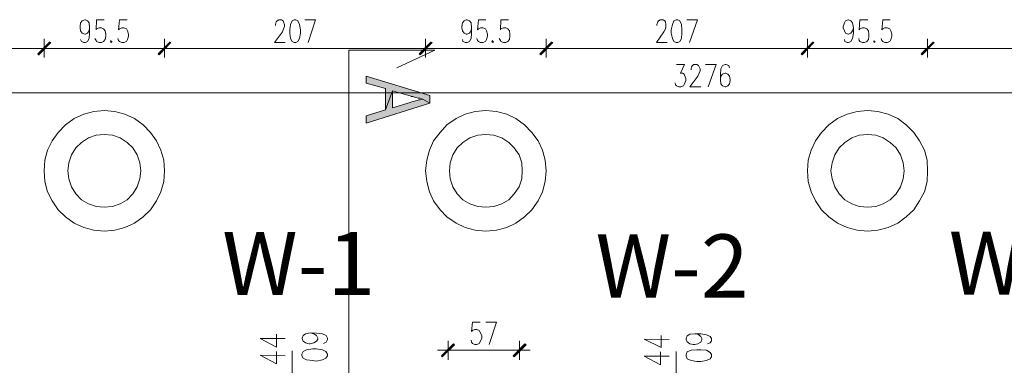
# Model space of a CAD drawing. Header units: inches. Extents: x -1441 to 3871, y -4351 to 2413.
# Tile 253 of 256: x 34 to 814, y 1682 to 1956. Entities that reach past the tile are written whole.
import ezdxf

# ---------------------------------------------------------------- set-up
doc = ezdxf.new("R2010")
doc.units = ezdxf.units.IN
doc.header["$MEASUREMENT"] = 0
doc.layers.add('at_Entity', color=7, linetype='Continuous')
doc.layers.add('at_Solid', color=7, linetype='Continuous')

msp = doc.modelspace()

# ---------------------------------------------------------------- hatches: boundary and pattern name
at = {"layer": 'at_Solid', "lineweight": 15}
for points in [[(48.31425, 1928.54522), (49.15862, 1927.73424), (57.62615, 1937.89528)], [(57.62615, 1937.89528), (48.73882, 1927.73424), (48.31425, 1928.54522)], [(58.47528, 1937.46594), (57.62615, 1937.89528), (48.73882, 1927.73424)], [(49.15862, 1927.73424), (57.62615, 1937.89528), (58.47528, 1937.46594)], [(152.86795, 1937.89528), (144.40042, 1927.73424), (143.55128, 1928.54522)], [(143.55128, 1928.54522), (144.40042, 1927.73424), (152.86795, 1937.89528)], [(153.71232, 1937.46594), (152.86795, 1937.89528), (144.40042, 1927.73424)], [(144.40042, 1927.73424), (152.86795, 1937.89528), (153.71232, 1937.46594)], [(359.85727, 1937.89528), (351.38974, 1927.73424), (350.5406, 1928.54522)], [(350.5406, 1928.54522), (351.38974, 1927.73424), (359.85727, 1937.89528)], [(360.70164, 1937.46594), (359.85727, 1937.89528), (351.38974, 1927.73424)], [(351.38974, 1927.73424), (359.85727, 1937.89528), (360.70164, 1937.46594)], [(455.51887, 1937.89528), (447.05134, 1927.73424), (446.20697, 1928.54522)], [(446.20697, 1928.54522), (447.05134, 1927.73424), (455.51887, 1937.89528)], [(456.36324, 1937.46594), (455.51887, 1937.89528), (447.05134, 1927.73424)], [(447.05134, 1927.73424), (455.51887, 1937.89528), (456.36324, 1937.46594)], [(662.50819, 1937.89528), (654.04066, 1927.73424), (653.19629, 1928.54522)], [(653.19629, 1928.54522), (654.04066, 1927.73424), (662.50819, 1937.89528)], [(663.35256, 1937.46594), (662.50819, 1937.89528), (654.04066, 1927.73424)], [(654.04066, 1927.73424), (662.50819, 1937.89528), (663.35256, 1937.46594)], [(757.74522, 1937.89528), (749.27769, 1927.73424), (748.43333, 1928.54522)], [(748.43333, 1928.54522), (749.27769, 1927.73424), (758.16979, 1937.89528)], [(758.59436, 1937.46594), (757.74522, 1937.89528), (749.27769, 1927.73424)], [(749.27769, 1927.73424), (758.16979, 1937.89528), (758.59436, 1937.46594)], [(359.00813, 1889.61844), (359.00813, 1895.53379), (308.63707, 1910.79919), (308.63707, 1905.26548), (323.87385, 1901.06749), (323.87385, 1884.13244), (329.37894, 1899.35014), (344.19115, 1895.10445), (344.19115, 1894.72281), (345.46009, 1894.72281), (346.73379, 1894.29347), (348.00273, 1893.86413), (349.69623, 1893.43479), (350.96517, 1893.43479), (352.23411, 1893.00545), (353.50304, 1892.57611)], [(359.00813, 1889.61844), (353.50304, 1892.57611), (352.65868, 1892.57611), (351.38974, 1892.14677), (350.1208, 1892.14677), (348.85187, 1891.71743), (347.57816, 1891.3358), (346.30922, 1890.90646), (344.61572, 1890.47712), (343.34678, 1890.04778), (329.37894, 1885.80209), (329.37894, 1899.35014), (323.87385, 1884.13244), (308.63707, 1879.45741), (308.63707, 1873.54206)], [(368.32003, 1689.40314), (368.74459, 1688.54446), (377.63192, 1698.7055)], [(368.74459, 1688.54446), (377.63192, 1698.7055), (378.47629, 1697.89452)], [(434.35243, 1698.7055), (425.88491, 1688.54446), (425.04054, 1689.40314)], [(435.20157, 1697.89452), (434.35243, 1698.7055), (425.88491, 1688.54446)]]:
    msp.add_hatch(color=7, dxfattribs=at).paths.add_polyline_path(points)

# ---------------------------------------------------------------- linework, layer by layer
at = {"layer": 'at_Entity', "color": 7, "lineweight": 15}
for p, q in [((81.75502, 1950.1553), (82.17482, 1953.11298)), ((82.17482, 1953.11298), (83.44853, 1954.83033)), ((83.44853, 1954.83033), (85.56183, 1955.64131)), ((85.56183, 1955.64131), (85.9864, 1955.64131)), ((85.9864, 1955.64131), (87.67991, 1954.83033)), ((87.67991, 1954.83033), (88.94884, 1953.11298)), ((88.94884, 1953.11298), (89.37341, 1949.29663)), ((94.87373, 1955.64131), (94.45393, 1947.62697)), ((100.80338, 1955.64131), (94.87373, 1955.64131)), ((113.07772, 1955.64131), (112.22858, 1947.62697)), ((119.00261, 1955.64131), (113.07772, 1955.64131)), ((236.67501, 1951.82496), (237.09958, 1953.97166)), ((236.67501, 1951.01398), (236.67501, 1951.82496)), ((237.09958, 1953.97166), (237.94872, 1954.83033)), ((237.94872, 1954.83033), (239.21765, 1955.64131)), ((239.21765, 1955.64131), (241.33573, 1955.64131)), ((241.33573, 1955.64131), (242.60466, 1954.83033)), ((242.60466, 1954.83033), (243.02446, 1953.97166)), ((243.02446, 1953.97166), (243.8736, 1951.82496)), ((243.8736, 1951.82496), (243.8736, 1950.1553)), ((248.52955, 1951.82496), (248.10498, 1947.62697)), ((249.79848, 1954.83033), (248.52955, 1951.82496)), ((251.49199, 1955.64131), (249.79848, 1954.83033)), ((252.76093, 1955.64131), (251.49199, 1955.64131)), ((254.45443, 1954.83033), (252.76093, 1955.64131)), ((255.72337, 1951.82496), (254.45443, 1954.83033)), ((256.57251, 1947.62697), (255.72337, 1951.82496)), ((259.95952, 1955.64131), (268.42228, 1955.64131)), ((268.42228, 1955.64131), (262.49739, 1937.46594)), ((384.40594, 1950.1553), (384.83051, 1953.11298)), ((384.83051, 1953.11298), (386.09945, 1954.83033)), ((386.09945, 1954.83033), (387.79296, 1955.64131)), ((387.79296, 1955.64131), (388.63732, 1955.64131)), ((388.63732, 1955.64131), (390.33083, 1954.83033)), ((390.33083, 1954.83033), (391.59977, 1953.11298)), ((391.59977, 1953.11298), (392.02433, 1949.29663)), ((397.52465, 1955.64131), (396.68028, 1947.62697)), ((403.4543, 1955.64131), (397.52465, 1955.64131)), ((415.30407, 1955.64131), (414.8795, 1947.62697)), ((421.23373, 1955.64131), (415.30407, 1955.64131)), ((538.90613, 1951.82496), (539.75527, 1953.97166)), ((538.90613, 1951.01398), (538.90613, 1951.82496)), ((539.75527, 1953.97166), (540.17507, 1954.83033)), ((540.17507, 1954.83033), (541.444, 1955.64131)), ((541.444, 1955.64131), (543.98665, 1955.64131)), ((543.98665, 1955.64131), (545.25558, 1954.83033)), ((545.25558, 1954.83033), (545.68015, 1953.97166)), ((545.68015, 1953.97166), (546.09995, 1951.82496)), ((546.09995, 1951.82496), (546.09995, 1950.1553)), ((551.18047, 1951.82496), (550.33133, 1947.62697)), ((552.44941, 1954.83033), (551.18047, 1951.82496)), ((554.14291, 1955.64131), (552.44941, 1954.83033)), ((555.41185, 1955.64131), (554.14291, 1955.64131)), ((557.10535, 1954.83033), (555.41185, 1955.64131)), ((558.37429, 1951.82496), (557.10535, 1954.83033)), ((558.79886, 1947.62697), (558.37429, 1951.82496)), ((562.61044, 1955.64131), (571.07797, 1955.64131)), ((571.07797, 1955.64131), (564.72851, 1937.46594)), ((686.6323, 1950.1553), (687.48143, 1953.11298)), ((687.48143, 1953.11298), (688.3258, 1954.83033)), ((688.3258, 1954.83033), (690.44388, 1955.64131)), ((690.44388, 1955.64131), (690.86368, 1955.64131)), ((690.86368, 1955.64131), (692.56195, 1954.83033)), ((692.56195, 1954.83033), (693.83089, 1953.11298)), ((693.83089, 1953.11298), (694.67526, 1949.29663)), ((699.75577, 1955.64131), (699.3312, 1947.62697)), ((706.10523, 1955.64131), (699.75577, 1955.64131)), ((717.95499, 1955.64131), (717.11063, 1947.62697)), ((723.88465, 1955.64131), (717.95499, 1955.64131)), ((81.75502, 1949.29663), (81.75502, 1950.1553)), ((82.17482, 1946.76829), (81.75502, 1949.29663)), ((83.44853, 1945.05094), (82.17482, 1946.76829)), ((85.56183, 1944.23996), (83.44853, 1945.05094)), ((85.9864, 1944.23996), (85.56183, 1944.23996)), ((87.67991, 1945.05094), (85.9864, 1944.23996)), ((88.94884, 1946.76829), (87.67991, 1945.05094)), ((89.37341, 1949.29663), (88.94884, 1946.76829)), ((89.37341, 1945.05094), (88.94884, 1940.85295)), ((89.37341, 1949.29663), (89.37341, 1945.05094)), ((94.45393, 1947.62697), (94.87373, 1948.43795)), ((94.87373, 1948.43795), (96.9918, 1949.29663)), ((96.9918, 1949.29663), (98.68531, 1949.29663)), ((98.68531, 1949.29663), (100.37881, 1948.43795)), ((100.37881, 1948.43795), (101.64775, 1946.76829)), ((101.64775, 1946.76829), (102.07232, 1944.23996)), ((102.07232, 1944.23996), (102.07232, 1942.5226)), ((112.22858, 1947.62697), (113.07772, 1948.43795)), ((113.07772, 1948.43795), (114.77123, 1949.29663)), ((114.77123, 1949.29663), (116.46473, 1949.29663)), ((116.46473, 1949.29663), (118.57804, 1948.43795)), ((118.57804, 1948.43795), (119.42717, 1946.76829)), ((119.42717, 1946.76829), (120.27154, 1944.23996)), ((120.27154, 1944.23996), (120.27154, 1942.5226)), ((242.18009, 1945.90961), (235.83064, 1937.46594)), ((243.02446, 1948.43795), (242.18009, 1945.90961)), ((243.8736, 1950.1553), (243.02446, 1948.43795)), ((248.10498, 1947.62697), (248.10498, 1945.05094)), ((248.10498, 1945.05094), (248.52955, 1940.85295)), ((255.72337, 1940.85295), (256.57251, 1945.05094)), ((256.57251, 1945.05094), (256.57251, 1947.62697)), ((384.40594, 1949.29663), (384.40594, 1950.1553)), ((384.83051, 1946.76829), (384.40594, 1949.29663)), ((386.09945, 1945.05094), (384.83051, 1946.76829)), ((387.79296, 1944.23996), (386.09945, 1945.05094)), ((388.63732, 1944.23996), (387.79296, 1944.23996)), ((390.33083, 1945.05094), (388.63732, 1944.23996)), ((391.59977, 1946.76829), (390.33083, 1945.05094)), ((392.02433, 1949.29663), (391.59977, 1946.76829)), ((392.02433, 1945.05094), (391.59977, 1940.85295)), ((392.02433, 1949.29663), (392.02433, 1945.05094)), ((396.68028, 1947.62697), (397.52465, 1948.43795)), ((397.52465, 1948.43795), (399.22293, 1949.29663)), ((399.22293, 1949.29663), (400.91166, 1949.29663)), ((400.91166, 1949.29663), (403.02974, 1948.43795)), ((403.02974, 1948.43795), (403.8741, 1946.76829)), ((403.8741, 1946.76829), (404.72324, 1944.23996)), ((404.72324, 1944.23996), (404.72324, 1942.5226)), ((414.8795, 1947.62697), (415.30407, 1948.43795)), ((415.30407, 1948.43795), (417.42215, 1949.29663)), ((417.42215, 1949.29663), (419.11565, 1949.29663)), ((419.11565, 1949.29663), (420.80916, 1948.43795)), ((420.80916, 1948.43795), (422.0781, 1946.76829)), ((422.0781, 1946.76829), (422.50266, 1944.23996)), ((422.50266, 1944.23996), (422.50266, 1942.5226)), ((544.40645, 1945.90961), (538.48156, 1937.46594)), ((545.68015, 1948.43795), (544.40645, 1945.90961)), ((546.09995, 1950.1553), (545.68015, 1948.43795)), ((550.33133, 1947.62697), (550.33133, 1945.05094)), ((550.33133, 1945.05094), (551.18047, 1940.85295)), ((558.37429, 1940.85295), (558.79886, 1945.05094)), ((558.79886, 1945.05094), (558.79886, 1947.62697)), ((686.6323, 1949.29663), (686.6323, 1950.1553)), ((687.48143, 1946.76829), (686.6323, 1949.29663)), ((688.3258, 1945.05094), (687.48143, 1946.76829)), ((690.44388, 1944.23996), (688.3258, 1945.05094)), ((690.86368, 1944.23996), (690.44388, 1944.23996)), ((692.56195, 1945.05094), (690.86368, 1944.23996)), ((693.83089, 1946.76829), (692.56195, 1945.05094)), ((694.67526, 1949.29663), (693.83089, 1946.76829)), ((694.67526, 1945.05094), (693.83089, 1940.85295)), ((694.67526, 1949.29663), (694.67526, 1945.05094)), ((699.3312, 1947.62697), (699.75577, 1948.43795)), ((699.75577, 1948.43795), (701.87385, 1949.29663)), ((701.87385, 1949.29663), (703.56735, 1949.29663)), ((703.56735, 1949.29663), (705.25609, 1948.43795)), ((705.25609, 1948.43795), (706.52979, 1946.76829)), ((706.52979, 1946.76829), (706.94959, 1944.23996)), ((706.94959, 1944.23996), (706.94959, 1942.5226)), ((717.11063, 1947.62697), (717.95499, 1948.43795)), ((717.95499, 1948.43795), (719.6485, 1949.29663)), ((719.6485, 1949.29663), (721.34201, 1949.29663)), ((721.34201, 1949.29663), (723.46008, 1948.43795)), ((723.46008, 1948.43795), (724.30445, 1946.76829)), ((724.30445, 1946.76829), (725.15359, 1944.23996)), ((725.15359, 1944.23996), (725.15359, 1942.5226)), ((57.62615, 1937.89528), (48.31425, 1928.54522)), ((48.31425, 1928.16358), (58.05071, 1937.89528)), ((48.31425, 1928.54522), (57.62615, 1937.89528)), ((58.05071, 1937.89528), (48.73882, 1928.16358)), ((57.62615, 1937.89528), (48.73882, 1927.73424)), ((57.62615, 1937.89528), (48.73882, 1927.73424)), ((48.73882, 1927.73424), (58.47528, 1937.46594)), ((49.15862, 1927.73424), (57.62615, 1937.89528)), ((49.15862, 1927.73424), (57.62615, 1937.89528)), ((58.47528, 1937.46594), (49.15862, 1927.73424)), ((53.39477, 1925.58755), (53.39477, 1940.42361)), ((53.39477, 1940.42361), (53.39477, 1925.58755)), ((57.62615, 1937.89528), (58.47528, 1937.46594)), ((58.47528, 1937.46594), (57.62615, 1937.89528)), ((83.02396, 1938.27691), (82.17482, 1939.99427)), ((84.71746, 1937.46594), (83.02396, 1938.27691)), ((85.9864, 1937.46594), (84.71746, 1937.46594)), ((87.67991, 1938.27691), (85.9864, 1937.46594)), ((88.94884, 1940.85295), (87.67991, 1938.27691)), ((94.45393, 1939.13559), (93.60479, 1940.85295)), ((94.87373, 1938.27691), (94.45393, 1939.13559)), ((96.9918, 1937.46594), (94.87373, 1938.27691)), ((98.68531, 1937.46594), (96.9918, 1937.46594)), ((100.37881, 1938.27691), (98.68531, 1937.46594)), ((101.64775, 1939.99427), (100.37881, 1938.27691)), ((102.07232, 1942.5226), (101.64775, 1939.99427)), ((106.3037, 1939.13559), (105.8839, 1938.27691)), ((105.8839, 1938.27691), (106.3037, 1937.46594)), ((106.3037, 1937.46594), (107.15284, 1938.27691)), ((112.22858, 1939.13559), (111.80878, 1940.85295)), ((113.07772, 1938.27691), (112.22858, 1939.13559)), ((114.77123, 1937.46594), (113.07772, 1938.27691)), ((116.46473, 1937.46594), (114.77123, 1937.46594)), ((118.57804, 1938.27691), (116.46473, 1937.46594)), ((119.42717, 1939.99427), (118.57804, 1938.27691)), ((120.27154, 1942.5226), (119.42717, 1939.99427)), ((143.55128, 1928.54522), (152.86795, 1937.89528)), ((152.86795, 1937.89528), (143.55128, 1928.54522)), ((143.97585, 1928.16358), (153.28775, 1937.89528)), ((153.28775, 1937.89528), (143.97585, 1928.16358)), ((152.86795, 1937.89528), (144.40042, 1927.73424)), ((152.86795, 1937.89528), (144.40042, 1927.73424)), ((144.40042, 1927.73424), (152.86795, 1937.89528)), ((144.40042, 1927.73424), (152.86795, 1937.89528)), ((144.40042, 1927.73424), (153.71232, 1937.46594)), ((153.71232, 1937.46594), (144.40042, 1927.73424)), ((148.6318, 1940.42361), (148.6318, 1925.58755)), ((148.6318, 1925.58755), (148.6318, 1940.42361)), ((153.71232, 1937.46594), (152.86795, 1937.89528)), ((152.86795, 1937.89528), (153.71232, 1937.46594)), ((235.83064, 1937.46594), (244.29817, 1937.46594)), ((248.52955, 1940.85295), (249.79848, 1938.27691)), ((249.79848, 1938.27691), (251.49199, 1937.46594)), ((251.49199, 1937.46594), (252.76093, 1937.46594)), ((252.76093, 1937.46594), (254.45443, 1938.27691)), ((254.45443, 1938.27691), (255.72337, 1940.85295)), ((350.5406, 1928.54522), (359.85727, 1937.89528)), ((359.85727, 1937.89528), (350.5406, 1928.54522)), ((350.96517, 1928.16358), (360.27707, 1937.89528)), ((360.27707, 1937.89528), (350.96517, 1928.16358)), ((359.85727, 1937.89528), (351.38974, 1927.73424)), ((359.85727, 1937.89528), (351.38974, 1927.73424)), ((351.38974, 1927.73424), (359.85727, 1937.89528)), ((351.38974, 1927.73424), (359.85727, 1937.89528)), ((351.38974, 1927.73424), (360.70164, 1937.46594)), ((360.70164, 1937.46594), (351.38974, 1927.73424)), ((355.62112, 1940.42361), (355.62112, 1925.58755)), ((355.62112, 1925.58755), (355.62112, 1940.42361)), ((360.70164, 1937.46594), (359.85727, 1937.89528)), ((359.85727, 1937.89528), (360.70164, 1937.46594)), ((385.25031, 1938.27691), (384.83051, 1939.99427)), ((387.36839, 1937.46594), (385.25031, 1938.27691)), ((388.63732, 1937.46594), (387.36839, 1937.46594)), ((390.33083, 1938.27691), (388.63732, 1937.46594)), ((391.59977, 1940.85295), (390.33083, 1938.27691)), ((396.68028, 1939.13559), (396.25571, 1940.85295)), ((397.52465, 1938.27691), (396.68028, 1939.13559)), ((399.22293, 1937.46594), (397.52465, 1938.27691)), ((400.91166, 1937.46594), (399.22293, 1937.46594)), ((403.02974, 1938.27691), (400.91166, 1937.46594)), ((403.8741, 1939.99427), (403.02974, 1938.27691)), ((404.72324, 1942.5226), (403.8741, 1939.99427)), ((408.95462, 1939.13559), (408.11025, 1938.27691)), ((408.11025, 1938.27691), (408.95462, 1937.46594)), ((408.95462, 1937.46594), (409.37919, 1938.27691)), ((414.8795, 1939.13559), (414.03514, 1940.85295)), ((415.30407, 1938.27691), (414.8795, 1939.13559)), ((417.42215, 1937.46594), (415.30407, 1938.27691)), ((419.11565, 1937.46594), (417.42215, 1937.46594)), ((420.80916, 1938.27691), (419.11565, 1937.46594)), ((422.0781, 1939.99427), (420.80916, 1938.27691)), ((422.50266, 1942.5226), (422.0781, 1939.99427)), ((446.20697, 1928.54522), (455.51887, 1937.89528)), ((455.51887, 1937.89528), (446.20697, 1928.54522)), ((446.62677, 1928.16358), (455.93867, 1937.89528)), ((455.93867, 1937.89528), (446.62677, 1928.16358)), ((455.51887, 1937.89528), (447.05134, 1927.73424)), ((455.51887, 1937.89528), (447.05134, 1927.73424)), ((447.05134, 1927.73424), (455.51887, 1937.89528)), ((447.05134, 1927.73424), (455.51887, 1937.89528)), ((447.05134, 1927.73424), (456.36324, 1937.46594)), ((456.36324, 1937.46594), (447.05134, 1927.73424)), ((451.28749, 1940.42361), (451.28749, 1925.58755)), ((451.28749, 1925.58755), (451.28749, 1940.42361)), ((456.36324, 1937.46594), (455.51887, 1937.89528)), ((455.51887, 1937.89528), (456.36324, 1937.46594)), ((538.48156, 1937.46594), (546.94909, 1937.46594)), ((551.18047, 1940.85295), (552.44941, 1938.27691)), ((552.44941, 1938.27691), (554.14291, 1937.46594)), ((554.14291, 1937.46594), (555.41185, 1937.46594)), ((555.41185, 1937.46594), (557.10535, 1938.27691)), ((557.10535, 1938.27691), (558.37429, 1940.85295)), ((653.19629, 1928.54522), (662.50819, 1937.89528)), ((662.50819, 1937.89528), (653.19629, 1928.54522)), ((653.61609, 1928.16358), (662.92799, 1937.89528)), ((662.92799, 1937.89528), (653.61609, 1928.16358)), ((662.50819, 1937.89528), (654.04066, 1927.73424)), ((662.50819, 1937.89528), (654.04066, 1927.73424)), ((654.04066, 1927.73424), (662.50819, 1937.89528)), ((654.04066, 1927.73424), (662.50819, 1937.89528)), ((654.04066, 1927.73424), (663.35256, 1937.46594)), ((663.35256, 1937.46594), (654.04066, 1927.73424)), ((658.27204, 1940.42361), (658.27204, 1925.58755)), ((658.27204, 1925.58755), (658.27204, 1940.42361)), ((663.35256, 1937.46594), (662.50819, 1937.89528)), ((662.50819, 1937.89528), (663.35256, 1937.46594)), ((687.90123, 1938.27691), (687.48143, 1939.99427)), ((689.59474, 1937.46594), (687.90123, 1938.27691)), ((690.86368, 1937.46594), (689.59474, 1937.46594)), ((692.56195, 1938.27691), (690.86368, 1937.46594)), ((693.83089, 1940.85295), (692.56195, 1938.27691)), ((699.3312, 1939.13559), (698.90663, 1940.85295)), ((699.75577, 1938.27691), (699.3312, 1939.13559)), ((701.87385, 1937.46594), (699.75577, 1938.27691)), ((703.56735, 1937.46594), (701.87385, 1937.46594)), ((705.25609, 1938.27691), (703.56735, 1937.46594)), ((706.52979, 1939.99427), (705.25609, 1938.27691)), ((706.94959, 1942.5226), (706.52979, 1939.99427)), ((711.18574, 1939.13559), (710.76117, 1938.27691)), ((710.76117, 1938.27691), (711.18574, 1937.46594)), ((711.18574, 1937.46594), (712.03011, 1938.27691)), ((717.11063, 1939.13559), (716.68606, 1940.85295)), ((717.95499, 1938.27691), (717.11063, 1939.13559)), ((719.6485, 1937.46594), (717.95499, 1938.27691)), ((721.34201, 1937.46594), (719.6485, 1937.46594)), ((723.46008, 1938.27691), (721.34201, 1937.46594)), ((724.30445, 1939.99427), (723.46008, 1938.27691)), ((725.15359, 1942.5226), (724.30445, 1939.99427)), ((748.43333, 1928.54522), (757.74522, 1937.89528)), ((758.16979, 1937.89528), (748.43333, 1928.54522)), ((748.85789, 1928.16358), (758.16979, 1937.89528)), ((758.16979, 1937.89528), (748.85789, 1928.16358)), ((757.74522, 1937.89528), (749.27769, 1927.73424)), ((757.74522, 1937.89528), (749.27769, 1927.73424)), ((749.27769, 1927.73424), (758.16979, 1937.89528)), ((749.27769, 1927.73424), (758.16979, 1937.89528)), ((749.27769, 1927.73424), (758.59436, 1937.46594)), ((758.59436, 1937.46594), (749.27769, 1927.73424)), ((753.51384, 1940.42361), (753.51384, 1925.58755)), ((753.51384, 1925.58755), (753.51384, 1940.42361)), ((758.59436, 1937.46594), (757.74522, 1937.89528)), ((758.16979, 1937.89528), (758.59436, 1937.46594)), ((47.46988, 1932.79091), (-60.04626, 1932.79091)), ((61.43773, 1932.79091), (44.92724, 1932.79091)), ((44.92724, 1932.79091), (61.43773, 1932.79091)), ((48.31425, 1928.54522), (49.15862, 1927.73424)), ((48.73882, 1927.73424), (48.31425, 1928.54522)), ((143.13148, 1932.79091), (58.89508, 1932.79091)), ((140.58884, 1932.79091), (157.09933, 1932.79091)), ((157.09933, 1932.79091), (140.58884, 1932.79091)), ((144.40042, 1927.73424), (143.55128, 1928.54522)), ((143.55128, 1928.54522), (144.40042, 1927.73424)), ((154.13688, 1932.79091), (350.1208, 1932.79091)), ((294.66923, -3177.14525), (294.66923, 1931.55059)), ((294.66923, 1931.55059), (362.81971, 1931.55059)), ((362.81971, 1931.55059), (332.76595, 1917.57321)), ((347.57816, 1932.79091), (364.08865, 1932.79091)), ((364.08865, 1932.79091), (347.57816, 1932.79091)), ((351.38974, 1927.73424), (350.5406, 1928.54522)), ((350.5406, 1928.54522), (351.38974, 1927.73424)), ((361.1262, 1932.79091), (445.7824, 1932.79091)), ((442.81996, 1932.79091), (459.33045, 1932.79091)), ((459.33045, 1932.79091), (442.81996, 1932.79091)), ((447.05134, 1927.73424), (446.20697, 1928.54522)), ((446.20697, 1928.54522), (447.05134, 1927.73424)), ((456.78781, 1932.79091), (652.77172, 1932.79091)), ((649.80451, 1932.79091), (666.315, 1932.79091)), ((666.315, 1932.79091), (649.80451, 1932.79091)), ((654.04066, 1927.73424), (653.19629, 1928.54522)), ((653.19629, 1928.54522), (654.04066, 1927.73424)), ((663.77713, 1932.79091), (748.00876, 1932.79091)), ((745.47088, 1932.79091), (761.98137, 1932.79091)), ((761.98137, 1932.79091), (745.47088, 1932.79091)), ((749.27769, 1927.73424), (748.43333, 1928.54522)), ((748.43333, 1928.54522), (749.27769, 1927.73424)), ((759.43873, 1932.79091), (954.99808, 1932.79091)), ((554.56748, 1920.10154), (560.91693, 1920.10154)), ((560.91693, 1920.10154), (557.52992, 1913.32752)), ((567.26639, 1919.24286), (568.11076, 1920.10154)), ((568.11076, 1920.10154), (570.6534, 1920.10154)), ((570.6534, 1920.10154), (571.92234, 1919.24286)), ((577.42265, 1920.10154), (585.89018, 1920.10154)), ((585.89018, 1920.10154), (579.54073, 1902.30781)), ((593.08877, 1920.10154), (590.9707, 1919.24286)), ((593.93314, 1920.10154), (593.08877, 1920.10154)), ((596.05121, 1919.24286), (593.93314, 1920.10154)), ((557.52992, 1913.32752), (559.22343, 1913.32752)), ((559.22343, 1913.32752), (560.49237, 1912.46884)), ((560.49237, 1912.46884), (560.91693, 1911.61016)), ((565.99745, 1916.71453), (566.41725, 1918.38419)), ((565.99745, 1915.85585), (565.99745, 1916.71453)), ((566.41725, 1918.38419), (567.26639, 1919.24286)), ((572.3469, 1913.32752), (571.49777, 1910.79919)), ((571.92234, 1919.24286), (572.3469, 1918.38419)), ((572.3469, 1918.38419), (573.19127, 1916.71453)), ((573.19127, 1914.99717), (572.3469, 1913.32752)), ((573.19127, 1916.71453), (573.19127, 1914.99717)), ((589.70176, 1916.71453), (589.27719, 1912.46884)), ((589.27719, 1912.46884), (589.27719, 1908.22315)), ((590.9707, 1919.24286), (589.70176, 1916.71453)), ((590.9707, 1912.46884), (589.70176, 1910.79919)), ((593.08877, 1913.32752), (590.9707, 1912.46884)), ((593.50857, 1913.32752), (593.08877, 1913.32752)), ((595.20207, 1912.46884), (593.50857, 1913.32752)), ((596.47101, 1910.79919), (595.20207, 1912.46884)), ((596.47101, 1917.57321), (596.05121, 1919.24286)), ((359.00813, 1895.53379), (308.63707, 1910.79919)), ((308.63707, 1910.79919), (308.63707, 1905.26548)), ((308.63707, 1905.26548), (323.87385, 1901.06749)), ((553.72311, 1904.02517), (553.29854, 1905.69482)), ((554.56748, 1903.16649), (553.72311, 1904.02517)), ((560.91693, 1904.88384), (560.07257, 1903.16649)), ((560.91693, 1911.61016), (561.76607, 1909.08183)), ((561.76607, 1907.41218), (560.91693, 1904.88384)), ((561.76607, 1909.08183), (561.76607, 1907.41218)), ((571.49777, 1910.79919), (565.14831, 1902.30781)), ((589.70176, 1910.79919), (589.27719, 1908.22315)), ((589.27719, 1908.22315), (589.70176, 1904.88384)), ((589.70176, 1904.88384), (590.9707, 1903.16649)), ((595.20207, 1903.16649), (596.47101, 1904.88384)), ((596.89558, 1908.22315), (596.47101, 1910.79919)), ((596.47101, 1904.88384), (596.89558, 1907.41218)), ((596.89558, 1907.41218), (596.89558, 1908.22315)), ((2207.51006, 1897.68048), (-1056.89232, 1897.68048)), ((323.87385, 1901.06749), (323.87385, 1884.13244)), ((323.87385, 1884.13244), (329.37894, 1899.35014)), ((329.37894, 1899.35014), (323.87385, 1884.13244)), ((329.37894, 1899.35014), (344.19115, 1895.10445)), ((329.37894, 1885.80209), (329.37894, 1899.35014)), ((556.26099, 1902.30781), (554.56748, 1903.16649)), ((557.95449, 1902.30781), (556.26099, 1902.30781)), ((560.07257, 1903.16649), (557.95449, 1902.30781)), ((565.14831, 1902.30781), (573.61584, 1902.30781)), ((590.9707, 1903.16649), (593.08877, 1902.30781)), ((593.08877, 1902.30781), (593.50857, 1902.30781)), ((593.50857, 1902.30781), (595.20207, 1903.16649)), ((308.63707, 1873.54206), (359.00813, 1889.61844)), ((343.34678, 1890.04778), (329.37894, 1885.80209)), ((344.61572, 1890.47712), (343.34678, 1890.04778)), ((344.19115, 1895.10445), (344.19115, 1894.72281)), ((344.19115, 1894.72281), (345.46009, 1894.72281)), ((346.30922, 1890.90646), (344.61572, 1890.47712)), ((345.46009, 1894.72281), (346.73379, 1894.29347)), ((347.57816, 1891.3358), (346.30922, 1890.90646)), ((346.73379, 1894.29347), (348.00273, 1893.86413)), ((348.85187, 1891.71743), (347.57816, 1891.3358)), ((348.00273, 1893.86413), (349.69623, 1893.43479)), ((350.1208, 1892.14677), (348.85187, 1891.71743)), ((349.69623, 1893.43479), (350.96517, 1893.43479)), ((351.38974, 1892.14677), (350.1208, 1892.14677)), ((350.96517, 1893.43479), (352.23411, 1893.00545)), ((352.65868, 1892.57611), (351.38974, 1892.14677)), ((352.23411, 1893.00545), (353.50304, 1892.57611)), ((353.50304, 1892.57611), (352.65868, 1892.57611)), ((353.50304, 1892.57611), (359.00813, 1889.61844)), ((359.00813, 1889.61844), (353.50304, 1892.57611)), ((359.00813, 1889.61844), (359.00813, 1895.53379)), ((84.71746, 1880.74543), (77.09907, 1877.35842)), ((92.76042, 1882.84442), (84.71746, 1880.74543)), ((100.80338, 1883.7031), (92.76042, 1882.84442)), ((109.26614, 1882.84442), (100.80338, 1883.7031)), ((117.3091, 1880.74543), (109.26614, 1882.84442)), ((124.92749, 1877.35842), (117.3091, 1880.74543)), ((323.87385, 1884.13244), (308.63707, 1879.45741)), ((386.94382, 1880.74543), (379.75, 1877.35842)), ((394.98678, 1882.84442), (386.94382, 1880.74543)), ((403.4543, 1883.7031), (394.98678, 1882.84442)), ((411.91706, 1882.84442), (403.4543, 1883.7031)), ((419.96002, 1880.74543), (411.91706, 1882.84442)), ((427.15861, 1877.35842), (419.96002, 1880.74543)), ((689.59474, 1880.74543), (681.97635, 1877.35842)), ((697.6377, 1882.84442), (689.59474, 1880.74543)), ((706.10523, 1883.7031), (697.6377, 1882.84442)), ((714.14818, 1882.84442), (706.10523, 1883.7031)), ((722.19114, 1880.74543), (714.14818, 1882.84442)), ((729.80953, 1877.35842), (722.19114, 1880.74543)), ((77.09907, 1877.35842), (70.32505, 1872.25405)), ((131.70151, 1872.25405), (124.92749, 1877.35842)), ((308.63707, 1879.45741), (308.63707, 1873.54206)), ((379.75, 1877.35842), (372.5514, 1872.25405)), ((433.92786, 1872.25405), (427.15861, 1877.35842)), ((681.97635, 1877.35842), (675.2071, 1872.25405)), ((736.58356, 1872.25405), (729.80953, 1877.35842)), ((64.40017, 1866.3387), (59.74422, 1859.56468)), ((70.32505, 1872.25405), (64.40017, 1866.3387)), ((137.6264, 1866.3387), (131.70151, 1872.25405)), ((142.28234, 1859.56468), (137.6264, 1866.3387)), ((367.05109, 1866.3387), (361.97057, 1859.56468)), ((372.5514, 1872.25405), (367.05109, 1866.3387)), ((439.85752, 1866.3387), (433.92786, 1872.25405)), ((444.93327, 1859.56468), (439.85752, 1866.3387)), ((669.27744, 1866.3387), (664.62149, 1859.56468)), ((675.2071, 1872.25405), (669.27744, 1866.3387)), ((742.50844, 1866.3387), (736.58356, 1872.25405)), ((747.16439, 1859.56468), (742.50844, 1866.3387)), ((59.74422, 1859.56468), (55.93264, 1852.36132)), ((83.02396, 1858.27666), (78.36801, 1854.07868)), ((88.52427, 1862.09301), (83.02396, 1858.27666)), ((94.45393, 1864.23971), (88.52427, 1862.09301)), ((100.80338, 1864.66905), (94.45393, 1864.23971)), ((107.57264, 1864.23971), (100.80338, 1864.66905)), ((113.50229, 1862.09301), (107.57264, 1864.23971)), ((119.00261, 1858.27666), (113.50229, 1862.09301)), ((123.65855, 1854.07868), (119.00261, 1858.27666)), ((145.66936, 1852.36132), (142.28234, 1859.56468)), ((361.97057, 1859.56468), (358.58356, 1852.36132)), ((385.25031, 1858.27666), (380.59436, 1854.07868)), ((390.7554, 1862.09301), (385.25031, 1858.27666)), ((397.10485, 1864.23971), (390.7554, 1862.09301)), ((403.4543, 1864.66905), (397.10485, 1864.23971)), ((409.80376, 1864.23971), (403.4543, 1864.66905)), ((416.15321, 1862.09301), (409.80376, 1864.23971)), ((421.65353, 1858.27666), (416.15321, 1862.09301)), ((425.88491, 1854.07868), (421.65353, 1858.27666)), ((448.32505, 1852.36132), (444.93327, 1859.56468)), ((664.62149, 1859.56468), (661.23448, 1852.36132)), ((687.90123, 1858.27666), (683.24529, 1854.07868)), ((693.40632, 1862.09301), (687.90123, 1858.27666)), ((699.3312, 1864.23971), (693.40632, 1862.09301)), ((706.10523, 1864.66905), (699.3312, 1864.23971)), ((712.45468, 1864.23971), (706.10523, 1864.66905)), ((718.37956, 1862.09301), (712.45468, 1864.23971)), ((723.88465, 1858.27666), (718.37956, 1862.09301)), ((728.5406, 1854.07868), (723.88465, 1858.27666)), ((750.9712, 1852.36132), (747.16439, 1859.56468)), ((55.93264, 1852.36132), (53.81457, 1844.34698)), ((78.36801, 1854.07868), (74.981, 1848.54497)), ((127.04556, 1848.54497), (123.65855, 1854.07868)), ((148.212, 1844.34698), (145.66936, 1852.36132)), ((358.58356, 1852.36132), (356.46549, 1844.34698)), ((380.59436, 1854.07868), (377.20735, 1848.54497)), ((429.69649, 1848.54497), (425.88491, 1854.07868)), ((450.43835, 1844.34698), (448.32505, 1852.36132)), ((661.23448, 1852.36132), (658.69661, 1844.34698)), ((683.24529, 1854.07868), (679.85827, 1848.54497)), ((731.92761, 1848.54497), (728.5406, 1854.07868)), ((753.08927, 1844.34698), (750.9712, 1852.36132)), ((53.81457, 1844.34698), (53.39477, 1835.8556)), ((72.86293, 1842.20028), (72.01856, 1835.8556)), ((74.981, 1848.54497), (72.86293, 1842.20028)), ((129.16364, 1842.20028), (127.04556, 1848.54497)), ((130.00801, 1835.8556), (129.16364, 1842.20028)), ((148.6318, 1835.8556), (148.212, 1844.34698)), ((356.46549, 1844.34698), (355.62112, 1835.8556)), ((375.09405, 1842.20028), (374.66948, 1835.8556)), ((377.20735, 1848.54497), (375.09405, 1842.20028)), ((431.81456, 1842.20028), (429.69649, 1848.54497)), ((432.23913, 1835.8556), (431.81456, 1842.20028)), ((451.28749, 1835.8556), (450.43835, 1844.34698)), ((658.69661, 1844.34698), (658.27204, 1835.8556)), ((677.74497, 1842.20028), (676.89583, 1835.8556)), ((679.85827, 1848.54497), (677.74497, 1842.20028)), ((734.04091, 1842.20028), (731.92761, 1848.54497)), ((734.89005, 1835.8556), (734.04091, 1842.20028)), ((753.51384, 1835.8556), (753.08927, 1844.34698)), ((53.39477, 1835.8556), (53.81457, 1827.41193)), ((72.01856, 1835.8556), (72.86293, 1829.51092)), ((129.16364, 1829.51092), (130.00801, 1835.8556)), ((148.212, 1827.41193), (148.6318, 1835.8556)), ((355.62112, 1835.8556), (356.46549, 1827.41193)), ((374.66948, 1835.8556), (375.09405, 1829.51092)), ((431.81456, 1829.51092), (432.23913, 1835.8556)), ((450.43835, 1827.41193), (451.28749, 1835.8556)), ((658.27204, 1835.8556), (658.69661, 1827.41193)), ((676.89583, 1835.8556), (677.74497, 1829.51092)), ((734.04091, 1829.51092), (734.89005, 1835.8556)), ((753.08927, 1827.41193), (753.51384, 1835.8556)), ((53.81457, 1827.41193), (55.93264, 1819.34988)), ((72.86293, 1829.51092), (74.981, 1823.16624)), ((127.04556, 1823.16624), (129.16364, 1829.51092)), ((145.66936, 1819.34988), (148.212, 1827.41193)), ((356.46549, 1827.41193), (358.58356, 1819.34988)), ((375.09405, 1829.51092), (377.20735, 1823.16624)), ((429.69649, 1823.16624), (431.81456, 1829.51092)), ((448.32505, 1819.34988), (450.43835, 1827.41193)), ((658.69661, 1827.41193), (661.23448, 1819.34988)), ((677.74497, 1829.51092), (679.85827, 1823.16624)), ((731.92761, 1823.16624), (734.04091, 1829.51092)), ((750.9712, 1819.34988), (753.08927, 1827.41193)), ((55.93264, 1819.34988), (59.74422, 1812.14652)), ((74.981, 1823.16624), (78.36801, 1817.68023)), ((123.65855, 1817.68023), (127.04556, 1823.16624)), ((142.28234, 1812.14652), (145.66936, 1819.34988)), ((358.58356, 1819.34988), (361.97057, 1812.14652)), ((377.20735, 1823.16624), (380.59436, 1817.68023)), ((425.88491, 1817.68023), (429.69649, 1823.16624)), ((444.93327, 1812.14652), (448.32505, 1819.34988)), ((661.23448, 1819.34988), (664.62149, 1812.14652)), ((679.85827, 1823.16624), (683.24529, 1817.68023)), ((728.5406, 1817.68023), (731.92761, 1823.16624)), ((747.16439, 1812.14652), (750.9712, 1819.34988)), ((59.74422, 1812.14652), (64.40017, 1804.94316)), ((78.36801, 1817.68023), (83.02396, 1813.0052)), ((83.02396, 1813.0052), (88.52427, 1809.61819)), ((113.50229, 1809.61819), (119.00261, 1813.0052)), ((119.00261, 1813.0052), (123.65855, 1817.68023)), ((137.6264, 1804.94316), (142.28234, 1812.14652)), ((361.97057, 1812.14652), (367.05109, 1804.94316)), ((380.59436, 1817.68023), (385.25031, 1813.0052)), ((385.25031, 1813.0052), (390.7554, 1809.61819)), ((416.15321, 1809.61819), (421.65353, 1813.0052)), ((421.65353, 1813.0052), (425.88491, 1817.68023)), ((439.85752, 1804.94316), (444.93327, 1812.14652)), ((664.62149, 1812.14652), (669.27744, 1804.94316)), ((683.24529, 1817.68023), (687.90123, 1813.0052)), ((687.90123, 1813.0052), (693.40632, 1809.61819)), ((718.37956, 1809.61819), (723.88465, 1813.0052)), ((723.88465, 1813.0052), (728.5406, 1817.68023)), ((742.50844, 1804.94316), (747.16439, 1812.14652)), ((64.40017, 1804.94316), (70.32505, 1799.45716)), ((88.52427, 1809.61819), (94.45393, 1807.5192)), ((94.45393, 1807.5192), (100.80338, 1807.08986)), ((100.80338, 1807.08986), (107.57264, 1807.5192)), ((107.57264, 1807.5192), (113.50229, 1809.61819)), ((131.70151, 1799.45716), (137.6264, 1804.94316)), ((367.05109, 1804.94316), (372.5514, 1799.45716)), ((390.7554, 1809.61819), (397.10485, 1807.5192)), ((397.10485, 1807.5192), (403.4543, 1807.08986)), ((403.4543, 1807.08986), (409.80376, 1807.5192)), ((409.80376, 1807.5192), (416.15321, 1809.61819)), ((433.92786, 1799.45716), (439.85752, 1804.94316)), ((669.27744, 1804.94316), (675.2071, 1799.45716)), ((693.40632, 1809.61819), (699.3312, 1807.5192)), ((699.3312, 1807.5192), (706.10523, 1807.08986)), ((706.10523, 1807.08986), (712.45468, 1807.5192)), ((712.45468, 1807.5192), (718.37956, 1809.61819)), ((736.58356, 1799.45716), (742.50844, 1804.94316)), ((70.32505, 1799.45716), (77.09907, 1794.40049)), ((124.92749, 1794.40049), (131.70151, 1799.45716)), ((372.5514, 1799.45716), (379.75, 1794.40049)), ((427.15861, 1794.40049), (433.92786, 1799.45716)), ((675.2071, 1799.45716), (681.97635, 1794.40049)), ((729.80953, 1794.40049), (736.58356, 1799.45716)), ((77.09907, 1794.40049), (84.71746, 1791.01348)), ((84.71746, 1791.01348), (92.76042, 1788.86678)), ((92.76042, 1788.86678), (100.80338, 1788.05581)), ((100.80338, 1788.05581), (109.26614, 1788.86678)), ((109.26614, 1788.86678), (117.3091, 1791.01348)), ((117.3091, 1791.01348), (124.92749, 1794.40049)), ((379.75, 1794.40049), (386.94382, 1791.01348)), ((386.94382, 1791.01348), (394.98678, 1788.86678)), ((394.98678, 1788.86678), (403.4543, 1788.05581)), ((403.4543, 1788.05581), (411.91706, 1788.86678)), ((411.91706, 1788.86678), (419.96002, 1791.01348)), ((419.96002, 1791.01348), (427.15861, 1794.40049)), ((681.97635, 1794.40049), (689.59474, 1791.01348)), ((689.59474, 1791.01348), (697.6377, 1788.86678)), ((697.6377, 1788.86678), (706.10523, 1788.05581)), ((706.10523, 1788.05581), (714.14818, 1788.86678)), ((714.14818, 1788.86678), (722.19114, 1791.01348)), ((722.19114, 1791.01348), (729.80953, 1794.40049)), ((392.8687, 1716.06989), (392.02433, 1708.43719)), ((392.02433, 1708.43719), (392.8687, 1709.29587)), ((398.79836, 1716.06989), (392.8687, 1716.06989)), ((392.8687, 1709.29587), (394.56221, 1710.15455)), ((394.56221, 1710.15455), (396.25571, 1710.15455)), ((396.25571, 1710.15455), (397.94922, 1709.29587)), ((397.94922, 1709.29587), (399.22293, 1707.62622)), ((403.4543, 1716.06989), (411.91706, 1716.06989)), ((411.91706, 1716.06989), (405.99218, 1698.27616)), ((224.40067, 1702.95119), (237.52415, 1696.17717)), ((224.40067, 1702.95119), (244.29817, 1702.95119)), ((237.52415, 1696.17717), (237.52415, 1706.3382)), ((257.84144, 1703.38053), (258.69058, 1705.47952)), ((257.84144, 1702.95119), (257.84144, 1703.38053)), ((258.69058, 1700.8522), (257.84144, 1702.95119)), ((258.69058, 1705.47952), (260.38409, 1706.76754)), ((260.38409, 1706.76754), (264.1909, 1707.62622)), ((264.1909, 1707.62622), (267.15334, 1706.76754)), ((264.1909, 1707.62622), (269.27141, 1707.19688)), ((267.15334, 1706.76754), (269.27141, 1705.47952)), ((269.27141, 1707.19688), (273.92736, 1706.76754)), ((269.27141, 1705.47952), (270.11578, 1703.38053)), ((270.11578, 1702.52185), (269.27141, 1700.8522)), ((270.11578, 1703.38053), (270.11578, 1702.52185)), ((273.92736, 1706.76754), (276.8898, 1705.47952)), ((276.8898, 1705.47952), (277.73894, 1703.38053)), ((277.73894, 1702.09251), (276.8898, 1699.99352)), ((277.73894, 1703.38053), (277.73894, 1702.09251)), ((373.40054, 1686.01613), (373.40054, 1701.28153)), ((392.02433, 1699.99352), (391.59977, 1701.66317)), ((399.22293, 1707.62622), (400.06729, 1705.05018)), ((400.06729, 1703.38053), (399.22293, 1700.8522)), ((400.06729, 1705.05018), (400.06729, 1703.38053)), ((430.12105, 1701.28153), (430.12105, 1686.01613)), ((528.7451, 1702.52185), (542.29314, 1695.74783)), ((528.7451, 1702.52185), (548.6426, 1702.09251)), ((542.29314, 1695.74783), (542.29314, 1705.47952)), ((562.18587, 1702.95119), (563.03501, 1705.05018)), ((562.18587, 1702.09251), (562.18587, 1702.95119)), ((563.03501, 1700.42286), (562.18587, 1702.09251)), ((563.03501, 1705.05018), (565.14831, 1706.3382)), ((565.14831, 1706.3382), (568.95989, 1706.76754)), ((568.95989, 1706.76754), (571.49777, 1706.3382)), ((568.95989, 1706.76754), (573.61584, 1706.76754)), ((571.49777, 1706.3382), (573.61584, 1704.66855)), ((573.61584, 1706.76754), (578.27179, 1705.90886)), ((573.61584, 1704.66855), (574.46021, 1702.95119)), ((574.46021, 1702.09251), (573.61584, 1699.99352)), ((574.46021, 1702.95119), (574.46021, 1702.09251)), ((578.27179, 1705.90886), (581.23423, 1704.66855)), ((581.23423, 1704.66855), (582.08337, 1702.95119)), ((582.08337, 1701.28153), (581.23423, 1699.56418)), ((582.08337, 1702.95119), (582.08337, 1701.28153)), ((260.38409, 1699.56418), (258.69058, 1700.8522)), ((261.22846, 1694.07817), (258.69058, 1692.79015)), ((263.34653, 1698.7055), (260.38409, 1699.56418)), ((266.30897, 1694.88915), (261.22846, 1694.07817)), ((264.1909, 1698.7055), (263.34653, 1698.7055)), ((267.15334, 1699.56418), (264.1909, 1698.7055)), ((268.84685, 1694.88915), (266.30897, 1694.88915)), ((269.27141, 1700.8522), (267.15334, 1699.56418)), ((273.92736, 1694.07817), (268.84685, 1694.88915)), ((276.46524, 1692.79015), (273.92736, 1694.07817)), ((276.8898, 1699.99352), (274.77173, 1699.13484)), ((381.4435, 1693.64883), (364.93301, 1693.64883)), ((377.63192, 1698.7055), (368.32003, 1689.40314)), ((368.74459, 1688.54446), (377.63192, 1698.7055)), ((368.74459, 1688.54446), (377.63192, 1698.7055)), ((378.05649, 1698.27616), (368.74459, 1688.9738)), ((378.47629, 1697.89452), (368.74459, 1688.54446)), ((377.63192, 1698.7055), (378.47629, 1697.89452)), ((424.61597, 1693.64883), (378.90086, 1693.64883)), ((392.8687, 1699.13484), (392.02433, 1699.99352)), ((394.56221, 1698.27616), (392.8687, 1699.13484)), ((396.25571, 1698.27616), (394.56221, 1698.27616)), ((397.94922, 1699.13484), (396.25571, 1698.27616)), ((399.22293, 1700.8522), (397.94922, 1699.13484)), ((422.0781, 1693.64883), (438.58381, 1693.64883)), ((425.04054, 1689.40314), (434.35243, 1698.7055)), ((425.46511, 1688.9738), (434.777, 1698.27616)), ((434.35243, 1698.7055), (425.88491, 1688.54446)), ((434.35243, 1698.7055), (425.88491, 1688.54446)), ((425.88491, 1688.54446), (435.20157, 1697.89452)), ((435.20157, 1697.89452), (434.35243, 1698.7055)), ((565.14831, 1698.7055), (563.03501, 1700.42286)), ((565.99745, 1693.64883), (563.03501, 1692.36082)), ((567.69096, 1698.27616), (565.14831, 1698.7055)), ((570.6534, 1694.07817), (565.99745, 1693.64883)), ((568.95989, 1698.27616), (567.69096, 1698.27616)), ((571.49777, 1698.7055), (568.95989, 1698.27616)), ((573.61584, 1694.07817), (570.6534, 1694.07817)), ((573.61584, 1699.99352), (571.49777, 1698.7055)), ((578.27179, 1693.64883), (573.61584, 1694.07817)), ((581.23423, 1691.93148), (578.27179, 1693.64883)), ((581.23423, 1699.56418), (579.11616, 1698.7055)), ((224.40067, 1689.83248), (237.52415, 1683.05846)), ((224.40067, 1689.83248), (244.29817, 1689.40314)), ((237.52415, 1683.05846), (237.52415, 1692.79015)), ((249.79848, 1604.72786), (249.79848, 1693.21949)), ((258.69058, 1692.79015), (257.42165, 1690.69116)), ((257.42165, 1690.69116), (257.42165, 1689.40314)), ((257.42165, 1689.40314), (258.69058, 1687.30415)), ((258.69058, 1687.30415), (261.22846, 1686.01613)), ((261.22846, 1686.01613), (266.30897, 1685.58679)), ((266.30897, 1685.58679), (268.84685, 1685.15745)), ((268.84685, 1685.15745), (273.92736, 1686.01613)), ((273.92736, 1686.01613), (276.46524, 1687.30415)), ((277.73894, 1690.69116), (276.46524, 1692.79015)), ((276.46524, 1687.30415), (277.73894, 1689.40314)), ((277.73894, 1689.40314), (277.73894, 1690.69116)), ((368.32003, 1689.40314), (368.74459, 1688.54446)), ((425.88491, 1688.54446), (425.04054, 1689.40314)), ((528.7451, 1688.9738), (541.86857, 1682.19978)), ((528.7451, 1688.9738), (548.6426, 1688.9738)), ((541.86857, 1682.19978), (541.86857, 1692.36082)), ((554.14291, 1604.72786), (554.14291, 1692.79015)), ((563.03501, 1692.36082), (562.18587, 1690.26182)), ((562.18587, 1690.26182), (562.18587, 1688.9738)), ((562.18587, 1688.9738), (563.03501, 1686.87481)), ((563.03501, 1686.87481), (565.99745, 1685.58679)), ((565.99745, 1685.58679), (570.6534, 1684.72811)), ((573.61584, 1684.72811), (578.27179, 1685.58679)), ((578.27179, 1685.58679), (581.23423, 1686.87481)), ((582.08337, 1690.26182), (581.23423, 1691.93148)), ((581.23423, 1686.87481), (582.08337, 1688.54446)), ((582.08337, 1688.54446), (582.08337, 1690.26182)), ((570.6534, 1684.72811), (573.61584, 1684.72811))]:
    msp.add_line(p, q, dxfattribs=at)

# ---------------------------------------------------------------- texts
at = {"char_height": 50, "attachment_point": 1}
for s, insert in [('{\\fTimes New Roman|b1|i0|c238|p18;W-1}', (194.3753, 1787.48322)), ('{\\fTimes New Roman|b1|i0|c238|p18;W-3}', (770.24027, 1787.71296)), ('{\\fTimes New Roman|b1|i0|c238|p18;W-2}', (490.30601, 1785.49306))]:
    msp.add_mtext_dynamic_manual_height_columns(s, width=165.9546386, gutter_width=1, heights=[0], dxfattribs=dict(at, insert=insert))

doc.saveas('drawing.dxf')
